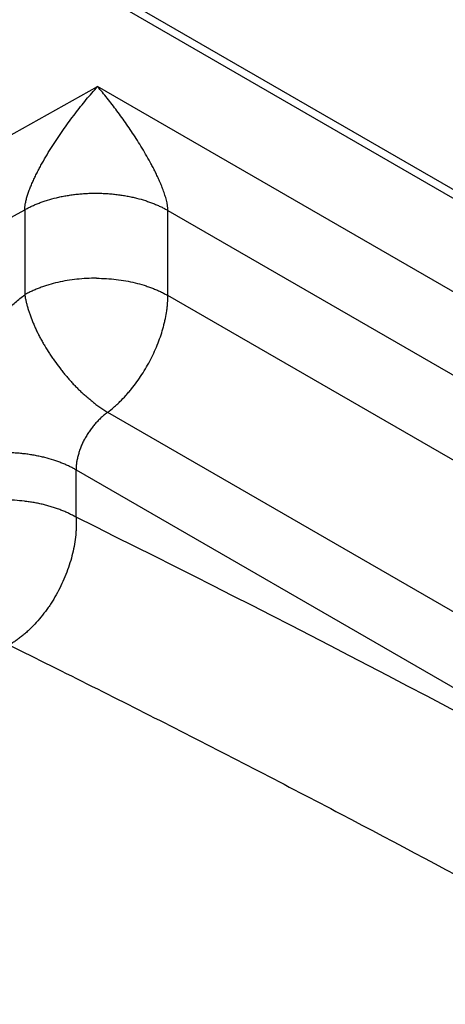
# Model space of a CAD drawing. Header units: inches. Extents: x 0 to 34, y 0 to 22.
# Tile 19 of 119: x 2.978 to 3.11, y 17.818 to 18.122. Entities that reach past the tile are written whole.
import ezdxf

# ---------------------------------------------------------------- set-up
doc = ezdxf.new("R2010")
doc.units = ezdxf.units.IN
doc.header["$LTSCALE"] = 1.87
doc.header["$MEASUREMENT"] = 0
doc.layers.get('0').update_dxf_attribs({"linetype": 'CONTINUOUS'})

msp = doc.modelspace()

# ---------------------------------------------------------------- linework, layer by layer
at = {"color": 7, "linetype": 'CONTINUOUS'}
for p, q in [((2.8875753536, 18.1966100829), (3.7762713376, 17.6834881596)), ((2.8915125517, 18.1970001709), (3.7802085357, 17.6838782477)), ((2.9286462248, 18.0603796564), (3.0022878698, 18.1014436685)), ((3.2873175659, 17.9368710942), (3.0022878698, 18.1014436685)), ((2.9395861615, 18.0409813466), (2.9798312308, 18.0634227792)), ((2.9798312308, 18.0634227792), (2.9798312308, 18.0371676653)), ((3.023982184, 18.0369456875), (3.023982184, 18.0632008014)), ((3.023982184, 18.0632008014), (3.2424471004, 17.9370618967)), ((3.2376986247, 17.9135484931), (3.023982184, 18.0369456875)), ((3.0017753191, 18.0033438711), (3.0054229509, 18.0008738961)), ((3.1987768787, 17.8892337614), (3.0054229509, 18.0008738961)), ((2.9956584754, 17.9685010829), (2.9956584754, 17.9831183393)), ((2.9956584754, 17.9831183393), (3.1881311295, 17.8719870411))]:
    msp.add_line(p, q, dxfattribs=at)
msp.add_arc((0.9315551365, 13.789273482), 4.661165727, 61.0593313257, 63.7154231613, dxfattribs=at)
for points, knots in [([(2.979831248, 18.0634227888), (2.9798312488, 18.063580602), (2.9798422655, 18.063906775), (2.9798867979, 18.0644094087), (2.9799586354, 18.0649389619), (2.9800565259, 18.0654927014), (2.980179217, 18.0660679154), (2.980325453, 18.0666618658), (2.9804939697, 18.0672718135), (2.9807497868, 18.0681128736), (2.9811192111, 18.0691873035), (2.9816253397, 18.0704925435), (2.9821889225, 18.0718173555), (2.9827996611, 18.0731511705), (2.9834486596, 18.0744860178), (2.9841302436, 18.0758162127), (2.9848398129, 18.0771387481), (2.9858170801, 18.0788879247), (2.9870856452, 18.0810406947), (2.9886681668, 18.0835690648), (2.9902938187, 18.0860373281), (2.9924918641, 18.0892207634), (2.9952983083, 18.0930294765), (2.9987424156, 18.0973631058), (3.0011034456, 18.1001164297), (3.0022878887, 18.1014436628)], [0, 0, 0, 0, 0.0105928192, 0.0218901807, 0.0338573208, 0.0464519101, 0.0596261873, 0.0733284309, 0.087503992, 0.1020960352, 0.1323306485, 0.1637397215, 0.1960450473, 0.2289529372, 0.2621978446, 0.2956641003, 0.3292709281, 0.3629339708, 0.4301500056, 0.496966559, 0.5631269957, 0.6285144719, 0.7566162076, 0.8805963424, 1, 1, 1, 1]), ([(3.023982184, 18.0632008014), (3.0239821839, 18.0633192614), (3.0239765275, 18.0635617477), (3.0239529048, 18.0639322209), (3.0239142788, 18.0643155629), (3.023861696, 18.0647088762), (3.0237961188, 18.0651095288), (3.0236924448, 18.0656531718), (3.023536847, 18.0663363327), (3.0233176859, 18.0671527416), (3.0230722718, 18.0679627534), (3.0228063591, 18.0687622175), (3.02243194, 18.0698060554), (3.0220303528, 18.0708281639), (3.0216092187, 18.0718295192), (3.0211829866, 18.0728034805), (3.0206353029, 18.0739918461), (3.0199570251, 18.0753822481), (3.019265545, 18.0767336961), (3.0183374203, 18.0784748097), (3.0171560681, 18.0805757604), (3.0157060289, 18.0830082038), (3.0142413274, 18.0853456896), (3.0127660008, 18.0875986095), (3.0112827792, 18.0897745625), (3.009793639, 18.0918791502), (3.0078217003, 18.0945690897), (3.0058242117, 18.0971587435), (3.0038042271, 18.0996486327), (3.0027935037, 18.1008523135), (3.0022878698, 18.1014436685)], [0, 0, 0, 0, 0.0079905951, 0.0163550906, 0.0250348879, 0.0339741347, 0.0431175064, 0.0524165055, 0.0713023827, 0.090363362, 0.1094254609, 0.128385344, 0.1471891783, 0.1842239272, 0.2024423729, 0.2204634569, 0.2559348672, 0.2906965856, 0.3248093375, 0.3583294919, 0.4237810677, 0.4873710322, 0.5493324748, 0.6098373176, 0.6690132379, 0.7269553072, 0.7837342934, 0.8939857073, 0.9475172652, 1, 1, 1, 1]), ([(2.9798312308, 18.0634227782), (2.9801688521, 18.0636110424), (2.9808649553, 18.0639816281), (2.9819487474, 18.0645087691), (2.9830908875, 18.0650153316), (2.9842893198, 18.0654984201), (2.9855420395, 18.0659551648), (2.9873058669, 18.0665329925), (2.9891460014, 18.067036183), (2.9910531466, 18.067460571), (2.9925410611, 18.0677434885), (2.9940632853, 18.0679856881), (2.9956140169, 18.0681857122), (2.997187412, 18.0683420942), (2.9987776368, 18.0684533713), (3.0003788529, 18.0685180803), (3.0019852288, 18.0685347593), (3.0035908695, 18.0685019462), (3.0051899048, 18.0684211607), (3.0067765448, 18.0682939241), (3.008344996, 18.068121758), (3.0098894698, 18.067906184), (3.0114041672, 18.0676487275), (3.0128833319, 18.0673509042), (3.0147768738, 18.0669075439), (3.0166016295, 18.0663859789), (3.0183482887, 18.065790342), (3.0195870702, 18.0653210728), (3.0207707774, 18.0648260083), (3.0218974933, 18.0643080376), (3.022965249, 18.0637700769), (3.0236502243, 18.0633924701), (3.0239821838, 18.0632008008)], [0, 0, 0, 0, 0.0252959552, 0.0515902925, 0.0788493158, 0.1070397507, 0.1361291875, 0.1660864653, 0.2284798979, 0.2608587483, 0.2939235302, 0.3275738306, 0.3617084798, 0.3962262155, 0.4310262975, 0.4660091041, 0.5010767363, 0.5361335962, 0.571084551, 0.6058324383, 0.6402784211, 0.6743225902, 0.7078645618, 0.7408040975, 0.7730417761, 0.8351099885, 0.8648865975, 0.8937855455, 0.921777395, 0.9488314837, 0.9749163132, 1, 1, 1, 1]), ([(3.0019853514, 18.0422713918), (3.0009675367, 18.0422765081), (2.9989359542, 18.0422296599), (2.9959124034, 18.0419902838), (2.9929426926, 18.0415826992), (2.9900557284, 18.041011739), (2.9877236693, 18.0403992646), (2.9859228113, 18.0398305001), (2.984618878, 18.0393698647), (2.983355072, 18.0388730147), (2.9821345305, 18.0383414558), (2.9809605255, 18.0377767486), (2.980201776, 18.0373742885), (2.9798312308, 18.0371676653)], [0, 0, 0, 0, 0.1329255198, 0.265226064, 0.3959024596, 0.5241727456, 0.6493356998, 0.7105594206, 0.7707726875, 0.8299025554, 0.8878689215, 0.9445927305, 1, 1, 1, 1]), ([(3.0019853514, 18.0422713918), (3.0030025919, 18.0422662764), (3.0050313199, 18.0421991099), (3.0080472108, 18.0419294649), (3.0110042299, 18.041492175), (3.0138736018, 18.0408923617), (3.0161875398, 18.0402564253), (3.017971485, 18.039669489), (3.019261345, 18.0391958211), (3.0205099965, 18.0386863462), (3.0217143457, 18.038142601), (3.0228711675, 18.0375661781), (3.0236178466, 18.0371560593), (3.023982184, 18.0369456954)], [0, 0, 0, 0, 0.1334239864, 0.2660713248, 0.3969425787, 0.5252600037, 0.650329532, 0.7114572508, 0.7715436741, 0.8305177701, 0.8883018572, 0.9448195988, 1, 1, 1, 1]), ([(2.9515075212, 17.9833399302), (2.9515074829, 17.9836234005), (2.9515130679, 17.984193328), (2.9515375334, 17.9850522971), (2.9515779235, 17.9859194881), (2.9516539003, 17.9870918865), (2.9517902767, 17.988575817), (2.9520973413, 17.9909946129), (2.9525340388, 17.9934374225), (2.9530909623, 17.9958939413), (2.9535731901, 17.9977628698), (2.9541149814, 17.9996405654), (2.9549211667, 18.0021631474), (2.9558429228, 18.0046745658), (2.9568748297, 18.0071656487), (2.9577075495, 18.0090322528), (2.9585937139, 18.010885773), (2.9595307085, 18.0127230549), (2.9605162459, 18.0145409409), (2.9618939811, 18.0169329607), (2.9637289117, 18.0198496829), (2.9657099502, 18.0226591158), (2.967372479, 18.024829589), (2.9686507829, 18.0264112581), (2.9699601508, 18.0279480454), (2.9717360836, 18.0299218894), (2.974019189, 18.0322563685), (2.9764064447, 18.0344250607), (2.9783536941, 18.0360347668), (2.9793373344, 18.0367974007), (2.9798312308, 18.0371676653)], [0, 0, 0, 0, 0.0135488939, 0.0272398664, 0.0410702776, 0.055040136, 0.0833915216, 0.1122790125, 0.1715603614, 0.2019013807, 0.2326595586, 0.2638004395, 0.2952971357, 0.3592246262, 0.3915880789, 0.4241621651, 0.4569047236, 0.4897734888, 0.5227281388, 0.55572952, 0.6216996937, 0.6873502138, 0.7199561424, 0.7523646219, 0.7845405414, 0.8164432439, 0.8792603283, 0.9405221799, 0.9704963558, 1, 1, 1, 1]), ([(2.9798312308, 18.0371676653), (2.9798846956, 18.0368219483), (2.9800086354, 18.0361232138), (2.9802383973, 18.0350690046), (2.9805119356, 18.0339952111), (2.9807725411, 18.033090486), (2.9810000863, 18.032357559), (2.9812428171, 18.03161006), (2.9817048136, 18.0302751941), (2.9822993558, 18.0287479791), (2.9829616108, 18.0272166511), (2.9835000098, 18.0260524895), (2.9840742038, 18.0248851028), (2.9846827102, 18.0237164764), (2.985324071, 18.0225486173), (2.9862243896, 18.0209893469), (2.9871805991, 18.0194475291), (2.9881893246, 18.0179276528), (2.9892362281, 18.016418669), (2.9903311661, 18.0149409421), (2.9914680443, 18.013496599), (2.9921942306, 18.0126090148), (2.9927834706, 18.0119087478), (2.9933763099, 18.011217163), (2.9941264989, 18.0103674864), (2.9950438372, 18.0093731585), (2.9959775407, 18.0084092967), (2.9967717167, 18.0076325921), (2.9974160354, 18.0070301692), (2.9979024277, 18.006589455), (2.9983931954, 18.0061594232), (2.9990480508, 18.005601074), (2.9998653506, 18.0049250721), (3.0008335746, 18.0041340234), (3.0014666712, 18.003607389), (3.0017753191, 18.0033438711)], [0, 0, 0, 0, 0.0255059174, 0.0517223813, 0.0786503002, 0.1062820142, 0.1203577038, 0.1346029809, 0.1635820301, 0.2233380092, 0.2540332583, 0.2852158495, 0.3168447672, 0.3488777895, 0.3812713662, 0.4139807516, 0.4801469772, 0.5135038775, 0.5469730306, 0.61404435, 0.6475551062, 0.6809838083, 0.6976520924, 0.714281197, 0.7473972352, 0.7802866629, 0.8129088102, 0.8452287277, 0.8612666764, 0.8772190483, 0.8930816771, 0.908840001, 0.9399622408, 0.9704102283, 1, 1, 1, 1]), ([(3.0054229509, 18.0008738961), (3.0060754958, 18.0013780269), (3.0070374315, 18.0021736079), (3.0082794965, 18.0032990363), (3.009522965, 18.0044944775), (3.01072832, 18.0057588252), (3.0118926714, 18.0070851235), (3.0130412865, 18.0084668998), (3.0144209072, 18.0102683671), (3.0164938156, 18.0132857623), (3.018794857, 18.0172502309), (3.0206758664, 18.0214065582), (3.0218919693, 18.0247847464), (3.0225223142, 18.0268907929), (3.0229456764, 18.0285661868), (3.0233093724, 18.0302073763), (3.0235943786, 18.0318388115), (3.0237954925, 18.0334538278), (3.0239369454, 18.03501446), (3.023982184, 18.036178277), (3.023982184, 18.0369456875)], [0, 0, 0, 0, 0.0591669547, 0.0894913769, 0.1202529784, 0.1829171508, 0.2147527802, 0.2468752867, 0.3118309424, 0.3774792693, 0.5094544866, 0.6401427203, 0.7042032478, 0.7669717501, 0.7977868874, 0.8281796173, 0.8875749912, 0.9165267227, 0.9449364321, 1, 1, 1, 1]), ([(3.005422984, 18.0008736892), (3.0050800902, 18.0006316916), (3.0044015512, 18.0001164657), (3.003422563, 17.9992710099), (3.0024734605, 17.9983488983), (3.0015611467, 17.9973580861), (3.0006924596, 17.9963064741), (2.9998742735, 17.9952019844), (2.9991134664, 17.9940525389), (2.9984168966, 17.9928660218), (2.9977914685, 17.9916503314), (2.9972401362, 17.9904153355), (2.9967656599, 17.9891706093), (2.9963707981, 17.9879256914), (2.9960583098, 17.9866901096), (2.9958309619, 17.985473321), (2.9956915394, 17.9842848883), (2.9956584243, 17.9835017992), (2.9956584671, 17.9831179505)], [0, 0, 0, 0, 0.0600970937, 0.1218938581, 0.1851199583, 0.2494795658, 0.3146610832, 0.3803453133, 0.4462127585, 0.5119506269, 0.577263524, 0.6418777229, 0.7055183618, 0.7679110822, 0.8287896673, 0.8879048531, 0.9450350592, 1, 1, 1, 1]), ([(2.995658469, 17.9831181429), (2.9953274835, 17.9833092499), (2.9946445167, 17.9836858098), (2.9935798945, 17.9842224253), (2.9924564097, 17.9847392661), (2.9912759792, 17.9852334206), (2.9900404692, 17.9857020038), (2.9882979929, 17.986297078), (2.9864772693, 17.986818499), (2.9845875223, 17.9872621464), (2.9831108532, 17.9875604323), (2.9815983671, 17.9878185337), (2.9800557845, 17.9880349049), (2.9784888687, 17.9882079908), (2.9769033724, 17.9883362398), (2.9753050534, 17.9884181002), (2.9736996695, 17.9884520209), (2.9720930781, 17.9884364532), (2.9704911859, 17.9883728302), (2.9688998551, 17.9882625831), (2.9673249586, 17.9881071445), (2.9657723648, 17.9879079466), (2.9642479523, 17.9876664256), (2.9627575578, 17.9873840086), (2.9608466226, 17.9869599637), (2.9590024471, 17.9864566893), (2.957234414, 17.9858783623), (2.9559783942, 17.9854209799), (2.9547766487, 17.9849370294), (2.9536312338, 17.9844293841), (2.9525442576, 17.9839009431), (2.9518461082, 17.9835293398), (2.951507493, 17.9833405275)], [0, 0, 0, 0, 0.0250101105, 0.0510205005, 0.0780000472, 0.1059180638, 0.1347447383, 0.1644515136, 0.226391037, 0.2585715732, 0.2914596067, 0.3249562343, 0.3589617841, 0.3933764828, 0.4281010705, 0.4630373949, 0.4980890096, 0.5331612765, 0.5681581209, 0.6029809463, 0.637529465, 0.6717023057, 0.7053976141, 0.7385136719, 0.7709495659, 0.8334719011, 0.8634993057, 0.8926614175, 0.9209261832, 0.9482603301, 0.9746297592, 1, 1, 1, 1]), ([(2.9956584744, 17.9685010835), (2.9952942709, 17.9687113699), (2.9945477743, 17.9691213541), (2.993391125, 17.9696976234), (2.9921867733, 17.9702413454), (2.9909380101, 17.9707509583), (2.9896480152, 17.9712248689), (2.9883199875, 17.9716618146), (2.9869571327, 17.972060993), (2.985562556, 17.9724215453), (2.9841393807, 17.9727426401), (2.9826908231, 17.973023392), (2.9812202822, 17.9732633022), (2.9792290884, 17.9735288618), (2.9767081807, 17.9737548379), (2.9736613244, 17.9738550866), (2.9706119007, 17.9737854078), (2.9680852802, 17.9735847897), (2.9660869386, 17.9733393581), (2.9646093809, 17.9731142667), (2.963152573, 17.9728481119), (2.9617199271, 17.9725413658), (2.9603146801, 17.9721948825), (2.9589399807, 17.9718094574), (2.9575989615, 17.9713859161), (2.9562948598, 17.9709250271), (2.9550309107, 17.9704280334), (2.9538103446, 17.969896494), (2.9526365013, 17.9693319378), (2.9518779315, 17.9689296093), (2.9515075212, 17.9687230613)], [0, 0, 0, 0, 0.0275194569, 0.0557116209, 0.0845403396, 0.1139666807, 0.1439497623, 0.1744508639, 0.2054337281, 0.2368605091, 0.2686919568, 0.3008869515, 0.3333984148, 0.366176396, 0.4323220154, 0.4989209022, 0.565557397, 0.6318153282, 0.6646767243, 0.6972892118, 0.729602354, 0.7615686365, 0.7931462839, 0.8242952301, 0.8549767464, 0.8851535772, 0.9147856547, 0.9438306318, 0.9722480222, 1, 1, 1, 1]), ([(2.9956584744, 17.9685010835), (2.995685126, 17.9680620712), (2.9957199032, 17.967173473), (2.995717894, 17.9658262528), (2.995662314, 17.9644538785), (2.9955156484, 17.9625811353), (2.9951960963, 17.9602001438), (2.9946072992, 17.9573225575), (2.9938151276, 17.9544290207), (2.9928274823, 17.9515464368), (2.9916533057, 17.9487037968), (2.9907542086, 17.9468522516), (2.990276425, 17.9459400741)], [0, 0, 0, 0, 0.0562297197, 0.1136525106, 0.1721958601, 0.231782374, 0.3537628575, 0.4790447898, 0.6070257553, 0.7370420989, 0.8683520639, 1, 1, 1, 1]), ([(2.990276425, 17.9459400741), (2.9897997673, 17.9450300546), (2.9890441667, 17.9436882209), (2.9879588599, 17.9419520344), (2.9868327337, 17.9402686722), (2.9853465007, 17.9382581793), (2.9834423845, 17.936003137), (2.9817623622, 17.9342674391), (2.9803759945, 17.932982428), (2.9793269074, 17.9320802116), (2.9782632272, 17.9312347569), (2.9771879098, 17.9304480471), (2.9761040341, 17.9297221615), (2.9753691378, 17.9292749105), (2.9750009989, 17.9290623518)], [0, 0, 0, 0, 0.1336911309, 0.2002442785, 0.2664280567, 0.3972249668, 0.525377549, 0.6502571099, 0.7113048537, 0.7713335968, 0.8302830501, 0.8880863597, 0.9446783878, 1, 1, 1, 1]), ([(2.9750009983, 17.9290623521), (2.9921169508, 17.9206154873), (3.0263647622, 17.9034390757), (3.0949098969, 17.8679707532), (3.145999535, 17.8403087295), (3.1799509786, 17.8213949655)], [0, 0, 0, 0, 0.2473129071, 0.4964246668, 1, 1, 1, 1]), ([(3.5191162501, 17.3707772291), (3.499884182, 17.3846713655), (3.4613842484, 17.4121354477), (3.3842623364, 17.4657430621), (3.3067048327, 17.5175530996), (3.2287426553, 17.5674995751), (3.1704399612, 17.6037971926), (3.1121086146, 17.639059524), (3.0537627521, 17.6732780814), (2.9954166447, 17.7064442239), (2.9370848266, 17.7385499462), (2.8787812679, 17.7695874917), (2.8014213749, 17.8093710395), (2.7238577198, 17.8471691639), (2.646132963, 17.8829080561), (2.6073340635, 17.9000401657), (2.587953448, 17.9084189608)], [0, 0, 0, 0, 0.0660689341, 0.1316882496, 0.2615409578, 0.3257647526, 0.3895133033, 0.4527820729, 0.5155665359, 0.5778624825, 0.6396662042, 0.7009743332, 0.7617842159, 0.8818994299, 0.9412036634, 1, 1, 1, 1]), ([(3.5097235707, 17.3569880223), (3.4905336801, 17.3708516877), (3.4521194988, 17.3982557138), (3.3751709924, 17.4517471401), (3.2787949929, 17.5161321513), (3.1625014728, 17.5896031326), (3.0460902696, 17.6589422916), (2.9296818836, 17.7240960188), (2.8133831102, 17.7849863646), (2.7162442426, 17.8323199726), (2.6386927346, 17.8679747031), (2.5999805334, 17.8850673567), (2.5806428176, 17.893427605)], [0, 0, 0, 0, 0.0660724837, 0.1316927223, 0.2615468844, 0.3895171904, 0.5155669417, 0.639667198, 0.7617858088, 0.8818991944, 0.9412017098, 1, 1, 1, 1]), ([(2.5816873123, 17.8832244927), (2.600981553, 17.8748830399), (2.6396067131, 17.8578287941), (2.7169838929, 17.8222541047), (2.813904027, 17.7750269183), (2.9102103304, 17.72460394), (2.9873249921, 17.6821559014), (3.0454093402, 17.6491366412), (3.1034943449, 17.615073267), (3.1812137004, 17.5680949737), (3.2782700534, 17.5067774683), (3.3744290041, 17.4425372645), (3.4512045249, 17.3891659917), (3.4895323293, 17.3618235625), (3.5086790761, 17.3479910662)], [0, 0, 0, 0, 0.0587979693, 0.1181001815, 0.2382129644, 0.3603308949, 0.4221363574, 0.4844332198, 0.5472171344, 0.6104848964, 0.7384544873, 0.8683079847, 0.9339278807, 1, 1, 1, 1]), ([(3.5069269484, 17.345540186), (3.4878852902, 17.3592774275), (3.4497675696, 17.3864314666), (3.3734153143, 17.4394343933), (3.2966371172, 17.4906613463), (3.2194634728, 17.5400474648), (3.1617537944, 17.5759383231), (3.104018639, 17.6108063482), (3.0462720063, 17.6446431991), (2.9885280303, 17.6774404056), (2.9308011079, 17.7091901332), (2.8731050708, 17.7398847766), (2.7965561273, 17.779230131), (2.7198106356, 17.8166153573), (2.6429106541, 17.8519679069), (2.6045254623, 17.8689161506), (2.5853519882, 17.8772053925)], [0, 0, 0, 0, 0.0660779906, 0.1317051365, 0.2615701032, 0.3257984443, 0.3895504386, 0.4528214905, 0.5156070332, 0.5779028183, 0.6397050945, 0.7010104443, 0.7618161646, 0.881918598, 0.9412140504, 1, 1, 1, 1])]:
    msp.add_open_spline(points, degree=3, knots=knots, dxfattribs=at)

doc.saveas('drawing.dxf')
